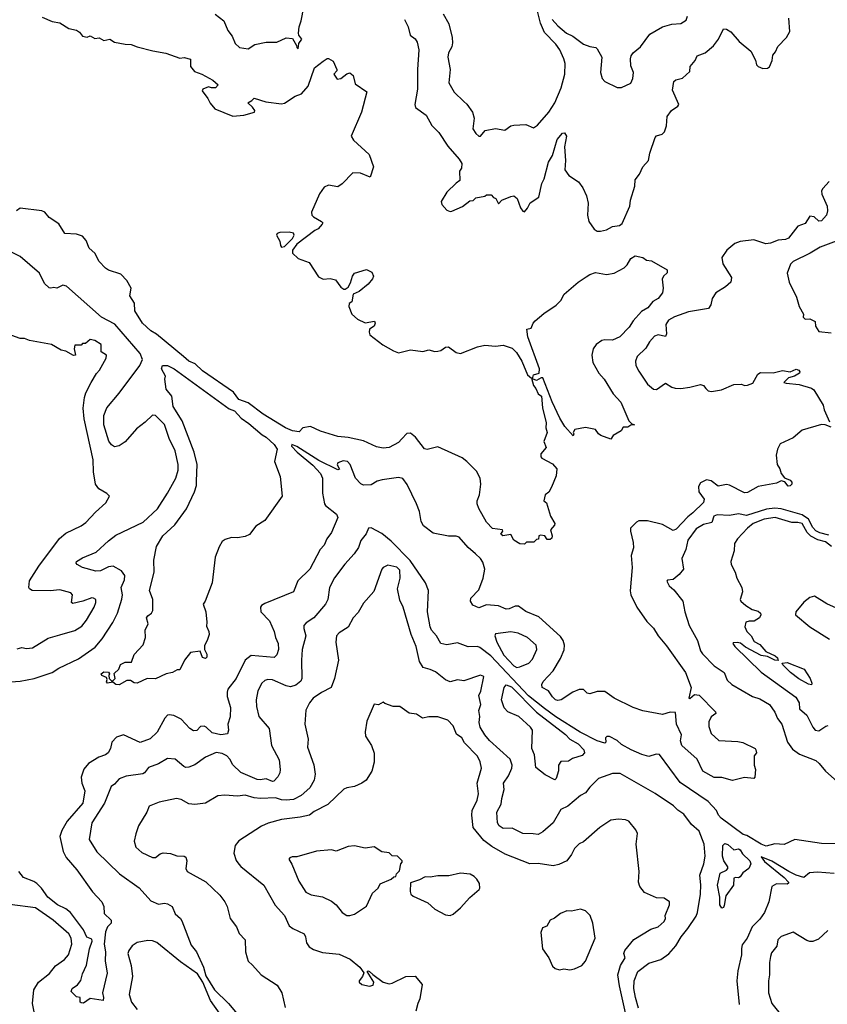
# Model space of a CAD drawing. Extents: x 1678759 to 1859541, y 384609 to 522867.
# Tile 107 of 256: x 1782591 to 1787910, y 417040 to 423523. Entities that reach past the tile are written whole.
import ezdxf

# ---------------------------------------------------------------- set-up
doc = ezdxf.new("R2010")
doc.units = 0

msp = doc.modelspace()

# ---------------------------------------------------------------- linework, layer by layer
at = {"layer": '0CON20XD'}
for points in [[(1783878.5, 423558.5), (1783934.5, 423514.5), (1783961.1, 423451.1), (1783990.8, 423415), (1784010, 423365), (1784038.8, 423338.8), (1784095, 423330.8), (1784140.3, 423359.7), (1784215, 423375.8), (1784285, 423373.8), (1784345, 423404), (1784388.3, 423398.3), (1784413.8, 423353.8), (1784415, 423340), (1784425, 423330), (1784429.2, 423365), (1784448, 423395), (1784430.3, 423420.3), (1784427.5, 423435), (1784431.5, 423475), (1784445.3, 423514.7), (1784462.3, 423605)], [(1785380.8, 423560.8), (1785416.6, 423496.6), (1785438, 423405), (1785440.6, 423369.4), (1785435.8, 423345), (1785415.6, 423304.4), (1785410.9, 423275), (1785425.6, 423195), (1785417.9, 423107.9), (1785453.1, 423045), (1785515, 422984.3), (1785536.2, 422966.2), (1785572.5, 422915), (1785584.2, 422875), (1785576.2, 422805), (1785595, 422773.3), (1785615, 422756.2), (1785625, 422756.7), (1785656.1, 422793.9), (1785725, 422805.6), (1785785, 422796.2), (1785825, 422823.8), (1785845, 422828.8), (1785925, 422832.5), (1785975, 422810), (1786001.7, 422828.3), (1786075.8, 422915), (1786115, 422976.2), (1786156.7, 423073.3), (1786180.8, 423165), (1786182.3, 423235), (1786175.3, 423265.3), (1786148.5, 423325), (1786121.3, 423361.3), (1786047.5, 423437.5), (1786020.8, 423500.8), (1785995.5, 423605)], [(1782738.8, 423538.8), (1782805, 423510), (1782855, 423501.2), (1782915, 423463.8), (1782965, 423453.8), (1782985, 423440), (1783005, 423413.3), (1783035, 423406.7), (1783055, 423417.5), (1783085, 423398.8), (1783115, 423403.3), (1783145, 423386.2), (1783185, 423394), (1783215, 423374.4), (1783285, 423360.9), (1783325, 423360), (1783363.9, 423343.9), (1783467.3, 423317.3), (1783552.7, 423302.7), (1783645, 423270), (1783675, 423273.3), (1783715, 423262.5), (1783715.6, 423215), (1783742.8, 423182.8), (1783790, 423165), (1783863.3, 423125), (1783897.5, 423095), (1783880, 423075), (1783855, 423074), (1783835, 423081.2), (1783797.5, 423065), (1783792.5, 423055), (1783830, 423005), (1783845, 422972.5), (1783876.4, 422936.4), (1783995, 422886.7), (1784066.4, 422893.6), (1784137.5, 422915), (1784140, 422925), (1784125, 422947.5), (1784092.5, 422975), (1784120, 422990), (1784134.4, 423005.6), (1784211.4, 422981.4), (1784315, 422967.8), (1784335, 422974.2), (1784405, 423020), (1784446.7, 423035), (1784490.8, 423085), (1784533.1, 423205), (1784590.5, 423249.5), (1784615, 423267.5), (1784625, 423267.5), (1784655, 423250), (1784680, 423195), (1784680, 423185), (1784660, 423165), (1784681.7, 423131.7), (1784705, 423136.7), (1784745, 423166.7), (1784765, 423172.5), (1784786.7, 423155), (1784800.7, 423100.7), (1784877.7, 423047.7), (1784841.4, 422915), (1784773.7, 422755), (1784788.8, 422728.8), (1784892, 422635), (1784920.8, 422555), (1784900, 422485), (1784835, 422513.3), (1784785, 422513.8), (1784715, 422442.5), (1784685, 422423.1), (1784625, 422434.2), (1784595, 422421.2), (1784564.6, 422375.4), (1784512.2, 422255), (1784515.6, 422235.6), (1784525, 422223.8), (1784577.5, 422195), (1784586.7, 422185), (1784583, 422177), (1784556.2, 422145), (1784534.4, 422135.6), (1784415.2, 422044.8), (1784387.5, 422005), (1784387.1, 421985), (1784425, 421950.6), (1784496.7, 421925), (1784559.7, 421829.7), (1784590, 421815), (1784635, 421818.8), (1784670.7, 421810.7), (1784705, 421762.5), (1784725, 421747.5), (1784735, 421747.5), (1784755, 421762.5), (1784769.7, 421790.3), (1784782, 421835), (1784796.2, 421855), (1784875, 421878.6), (1784909.7, 421859.7), (1784920.8, 421835), (1784915, 421816.7), (1784885, 421782), (1784826.8, 421733.2), (1784787.5, 421715), (1784777.5, 421665), (1784760, 421655), (1784757.5, 421635), (1784777.5, 421585), (1784815, 421550), (1784867, 421527), (1784927.7, 421537.7), (1784932.5, 421525), (1784925, 421506), (1784895.4, 421484.6), (1784891.8, 421465), (1784896.9, 421446.9), (1784982.6, 421382.6), (1785051.7, 421341.7), (1785085, 421330), (1785165, 421348.8), (1785245, 421338.8), (1785285, 421350), (1785325, 421338.8), (1785345, 421340), (1785365, 421345.7), (1785395, 421366.9), (1785415, 421369.5), (1785465, 421331.3), (1785494.7, 421325.3), (1785605, 421368), (1785655, 421378.8), (1785725, 421374.3), (1785775, 421380), (1785835, 421360), (1785862.3, 421332.3), (1785898.8, 421275), (1785934.3, 421185), (1785962, 421162), (1785973.8, 421115), (1785990, 421095), (1786005, 421060), (1786026.7, 421045), (1786033.3, 420966.7), (1786057.7, 420867.7), (1786056.4, 420836.4), (1786063.8, 420805), (1786043.8, 420745), (1786057.5, 420705), (1786022.5, 420665), (1786022.5, 420645), (1786030, 420635), (1786099.3, 420599.3), (1786127.5, 420565), (1786125, 420520), (1786093.3, 420445)], [(1785125.7, 423525), (1785150, 423475), (1785161.7, 423421.7), (1785195, 423396.2), (1785209.2, 423375), (1785218.8, 423325), (1785210.4, 423195), (1785211.5, 423065), (1785192.2, 422965), (1785197.1, 422945), (1785268.1, 422895), (1785305, 422825.8), (1785351.1, 422781.1), (1785411.1, 422691.1), (1785485.5, 422605), (1785502.5, 422575), (1785500, 422545), (1785487.5, 422525), (1785490, 422465), (1785465, 422447.5), (1785405, 422386.2), (1785366, 422325), (1785372, 422305), (1785405, 422268), (1785425, 422260), (1785437.3, 422262.7), (1785506.1, 422293.9), (1785555, 422330), (1785577, 422333), (1785595, 422350), (1785655, 422360), (1785665, 422370), (1785695, 422370), (1785711.7, 422351.7), (1785726.4, 422346.4), (1785745, 422310), (1785766.2, 422333.8), (1785825, 422359.2), (1785845, 422362), (1785866.3, 422346.3), (1785890, 422285), (1785905, 422262.5), (1785915, 422257.5), (1785935, 422282), (1785952.1, 422317.9), (1786009.6, 422355), (1786030.4, 422445), (1786044.7, 422475.3), (1786073.5, 422585), (1786100.9, 422629.1), (1786130.4, 422735), (1786165, 422775.8), (1786178.1, 422778.1), (1786191.4, 422755), (1786179.5, 422685), (1786185.6, 422595), (1786181.1, 422535), (1786207.4, 422497.4), (1786270, 422455), (1786300, 422415), (1786323.9, 422363.9), (1786335.8, 422315.8), (1786331.1, 422235), (1786338.1, 422195), (1786375, 422142.9), (1786395, 422131.4), (1786415, 422129.4), (1786455, 422140), (1786495, 422160.6), (1786541.7, 422168.3), (1786558.8, 422181.2), (1786609.3, 422295), (1786613.5, 422335), (1786642.7, 422427.3), (1786645, 422468.8), (1786671.9, 422505), (1786695, 422553.8), (1786732, 422595), (1786740.8, 422645), (1786775, 422746.7), (1786785, 422758.8), (1786821.2, 422768.8), (1786838, 422785), (1786850.8, 422825), (1786855.5, 422884.5), (1786884.2, 422925), (1786925.8, 422954.2), (1786931.2, 422965), (1786889.7, 423059.7), (1786898, 423115), (1786912.3, 423127.7), (1786955, 423138.8), (1787005, 423182.5), (1787007.5, 423215), (1787040, 423255), (1787052.5, 423285), (1787105.5, 423304.5), (1787159.7, 423350.3), (1787193.3, 423395), (1787225, 423462.5), (1787245, 423460), (1787275, 423442.5), (1787330.3, 423380.3), (1787405, 423316.2), (1787437.3, 423257.3), (1787443.8, 423225), (1787455, 423213.8), (1787485, 423201.2), (1787516.1, 423203.9), (1787528.3, 423211.7), (1787545.8, 423254.2), (1787550.5, 423289.5), (1787568.3, 423311.7), (1787582.9, 423347.1), (1787640, 423405), (1787661.9, 423445), (1787657, 423533)], [(1786097.5, 423525), (1786135, 423482.2), (1786191.4, 423435), (1786234.2, 423414.2), (1786305, 423360.8), (1786345, 423345.7), (1786385, 423340), (1786395, 423331.2), (1786424, 423275), (1786416.9, 423175), (1786428, 423135), (1786445, 423116), (1786525, 423076.2), (1786555, 423076.7), (1786615.7, 423104.3), (1786628.8, 423135), (1786633.8, 423175), (1786615, 423220), (1786613.1, 423265), (1786618.1, 423285), (1786630.8, 423305), (1786679.4, 423345), (1786741.6, 423428.4), (1786823.8, 423475), (1786885, 423492.5), (1786945, 423498.1), (1786980.2, 423519.8), (1786990, 423545)], [(1787921.9, 422458.1), (1787879.5, 422410.5), (1787872, 422395), (1787872.9, 422375), (1787909.4, 422295), (1787911.1, 422265), (1787903.5, 422235), (1787871.7, 422198.3), (1787855, 422196), (1787823.8, 422225), (1787795, 422228.6), (1787765, 422181.2), (1787715.7, 422164.3), (1787654.7, 422085.3), (1787635.3, 422074.7), (1787585, 422072), (1787535, 422051.1), (1787505, 422047.3), (1787425, 422072.5), (1787335, 422062.9), (1787301.7, 422048.3), (1787248.1, 422005), (1787215, 421957.5), (1787222.5, 421915), (1787279.2, 421825), (1787274.2, 421795), (1787239.2, 421765), (1787175.5, 421725), (1787152.1, 421687.9), (1787143.1, 421645), (1787127.7, 421622.3), (1786995, 421599.7), (1786903, 421567), (1786863.8, 421545), (1786845.4, 421515), (1786850.5, 421455), (1786845, 421436.2), (1786795, 421447.9), (1786770.7, 421439.3), (1786737.6, 421402.4), (1786715, 421359.4), (1786657.8, 421305), (1786646.5, 421275), (1786648.1, 421245), (1786668, 421208), (1786725, 421122.5), (1786765, 421090), (1786785, 421088.6), (1786845, 421130), (1786885, 421104.4), (1786907.4, 421097.4), (1786945, 421095.5), (1787005, 421103.1), (1787075, 421120.6), (1787094.5, 421114.5), (1787110.6, 421095), (1787125, 421079.4), (1787146.1, 421073.9), (1787213.3, 421085), (1787295, 421120), (1787345, 421123.8), (1787364.5, 421114.5), (1787385, 421115.8), (1787419.8, 421130.2), (1787451.7, 421188.3), (1787470.7, 421199.3), (1787553, 421197), (1787615, 421213.8), (1787665, 421203.8), (1787705, 421222), (1787721.2, 421215), (1787728.1, 421205), (1787726.7, 421195), (1787693.8, 421175), (1787655, 421164.3), (1787623.3, 421135), (1787638.6, 421128.6), (1787725, 421121.5), (1787805, 421096.4), (1787821.4, 421085), (1787882.5, 420985), (1787888.8, 420955), (1787924.2, 420874.2)], [(1786093.3, 420445), (1786075, 420412.5), (1786052.5, 420395), (1786043.3, 420355), (1786061.2, 420341.2), (1786086.7, 420255), (1786114.2, 420205), (1786113.8, 420195), (1786087.5, 420165), (1786097.5, 420125), (1786095, 420110), (1786085, 420100), (1786065, 420100), (1786050, 420125), (1786020.7, 420129.3), (1786010, 420125), (1786008.3, 420101.7), (1785995, 420100), (1785977, 420083), (1785928.3, 420081.7), (1785915, 420070), (1785885, 420072.5), (1785845.8, 420095.8), (1785825, 420132.5), (1785772.5, 420125), (1785760, 420135), (1785772.5, 420155), (1785770, 420165), (1785705, 420173.1), (1785664.4, 420215), (1785613.9, 420303.9), (1785603.3, 420335), (1785602.9, 420355), (1785618, 420395), (1785628.6, 420465), (1785624.1, 420504.1), (1785600, 420550), (1785536.2, 420615), (1785505, 420637.1), (1785345, 420710.5), (1785275, 420694), (1785257.3, 420697.3), (1785197.1, 420775), (1785165, 420800), (1785141.2, 420798.8), (1785107.9, 420762.1), (1785085, 420738.6), (1785025, 420705.6), (1784985, 420701.1), (1784940.3, 420710.3), (1784855, 420750.8), (1784755, 420772.9), (1784685, 420778.9), (1784572.6, 420812.6), (1784505, 420844.2), (1784455, 420835.7), (1784430.5, 420809.5), (1784388, 420815), (1784341.8, 420835), (1784195, 420925.9), (1784095, 420999.8), (1784035, 421021.1), (1783999.6, 421069.6), (1783795, 421211.7), (1783746.7, 421256.7), (1783705, 421275.5), (1783669.3, 421305), (1783491.7, 421451.7), (1783454.7, 421475), (1783400.5, 421525), (1783348.7, 421605), (1783346.1, 421656.1), (1783315.6, 421705), (1783325.6, 421755), (1783296.4, 421805), (1783256.5, 421846.5), (1783175, 421874.1), (1783155, 421886.7), (1783115, 421931.2), (1783085.3, 421985.3), (1783049.4, 422019.4), (1783028.1, 422068.1), (1783005, 422096.9), (1782965, 422111.5), (1782888, 422115), (1782847.9, 422177.9), (1782785, 422220), (1782755.5, 422255.5), (1782737.5, 422265), (1782595, 422282.2), (1782570.6, 422265)], [(1784315.8, 422025.8), (1784335, 422028.9), (1784387.2, 422082.8), (1784397.8, 422105), (1784395, 422117.5), (1784365, 422124.5), (1784305, 422122), (1784287.5, 422115), (1784282.5, 422105), (1784304.2, 422065), (1784307.5, 422035), (1784315.8, 422025.8)], [(1787985, 422071.3), (1787862.9, 422025), (1787797.5, 421985), (1787685, 421930), (1787667.3, 421912.7), (1787646.2, 421855), (1787658, 421795), (1787706, 421695), (1787723.8, 421635), (1787752.5, 421585), (1787750, 421565), (1787765, 421550), (1787795, 421552.5), (1787830, 421535), (1787832, 421505), (1787855, 421470), (1787935, 421460)], [(1782505, 419161.8), (1782595, 419166.9), (1782685.3, 419184.7), (1782805.4, 419224.6), (1782847.8, 419252.2), (1782977.1, 419315), (1783088.1, 419391.9), (1783134.3, 419445.7), (1783205, 419553.1), (1783233.9, 419615), (1783263.3, 419706.7), (1783268, 419735), (1783260, 419785), (1783280.8, 419835), (1783284.1, 419864.1), (1783262, 419895), (1783206.7, 419925), (1783175, 419919.4), (1783122.9, 419895), (1783092.8, 419892.8), (1783004.4, 419915), (1782969.2, 419935), (1782962.9, 419945), (1782966, 419955), (1783005, 419980.5), (1783093.7, 420016.3), (1783175, 420091.8), (1783225, 420128.9), (1783405, 420214.6), (1783497.7, 420302.3), (1783564.7, 420405.3), (1783618.5, 420505), (1783634, 420556), (1783633.9, 420595), (1783614.2, 420684.2), (1783574.6, 420765), (1783545, 420858.6), (1783485, 420916.9), (1783465, 420920), (1783417.1, 420872.9), (1783360.2, 420829.8), (1783285, 420743.3), (1783245, 420717.3), (1783215, 420709.4), (1783195, 420722.9), (1783178.8, 420748.8), (1783144.7, 420855), (1783144.2, 420915.8), (1783163.8, 420966.2), (1783245, 421063.1), (1783382.5, 421245), (1783399.1, 421285), (1783385, 421325.5), (1783218, 421518), (1783130, 421565), (1782898.7, 421768.7), (1782874.6, 421775.4), (1782835, 421754.2), (1782815, 421760), (1782795.8, 421754.2), (1782785, 421757.5), (1782755, 421785.8), (1782721.5, 421855), (1782594.3, 421964.3), (1782515, 422002.8)], [(1786485, 420760), (1786417.5, 420785), (1786403.3, 420795), (1786382.5, 420825), (1786317.3, 420837.3), (1786246.4, 420823.6), (1786236.7, 420805), (1786240, 420795), (1786235, 420782.5), (1786180, 420845), (1786148.6, 420898.6), (1786097.8, 421007.8), (1786035.7, 421165), (1786025, 421165.8), (1785995, 421148.1), (1785968.3, 421158.3), (1785975.6, 421184.4), (1786012.5, 421195), (1786015.3, 421225), (1785937.7, 421435), (1785930, 421485), (1785959.3, 421490.7), (1785972.5, 421525), (1785985, 421540), (1786042, 421588), (1786125, 421644.3), (1786154.2, 421675), (1786176, 421715), (1786269.2, 421795), (1786321.3, 421828.7), (1786345, 421845.6), (1786382.2, 421857.8), (1786455, 421845.4), (1786506.1, 421853.9), (1786570.9, 421889.1), (1786590.6, 421909.4), (1786615, 421950), (1786645, 421967.5), (1786695, 421956.1), (1786718.8, 421938.8), (1786751.2, 421935), (1786854.2, 421875), (1786854, 421856), (1786830, 421835), (1786821.2, 421815), (1786828.8, 421755), (1786823.8, 421725), (1786795, 421687.5), (1786761.7, 421668.3), (1786728.8, 421625), (1786685, 421602), (1786630.2, 421539.8), (1786605, 421499.2), (1786543.1, 421435), (1786495, 421412.1), (1786445, 421415.5), (1786425, 421410.6), (1786387.5, 421385), (1786368.1, 421355), (1786359.4, 421315), (1786365.7, 421265.7), (1786404, 421195), (1786439.2, 421155), (1786500.2, 421060.2), (1786548.9, 421005), (1786601.7, 420881.7), (1786621.7, 420861.7), (1786640, 420855), (1786615, 420852.5), (1786595, 420840), (1786565, 420840), (1786552.5, 420815), (1786500, 420785), (1786485, 420760)], [(1782575, 419381.4), (1782605, 419390), (1782635, 419382), (1782675, 419387.1), (1782779.3, 419450.7), (1782855, 419472.5), (1782955, 419501.5), (1783000.5, 419529.5), (1783030.8, 419569.2), (1783081.1, 419655), (1783092.9, 419685), (1783092, 419705), (1783077.5, 419715), (1783065, 419715.6), (1783006.2, 419693.8), (1782940, 419680), (1782932.5, 419685), (1782938.8, 419735), (1782928.6, 419748.6), (1782855, 419770), (1782792.4, 419762.4), (1782672.5, 419765), (1782656.2, 419775), (1782652, 419785), (1782655, 419827.5), (1782716, 419924), (1782852.6, 420107.4), (1782895, 420143.1), (1782995, 420190.8), (1783027.2, 420212.8), (1783089.1, 420280.9), (1783157.9, 420342.1), (1783182.5, 420385), (1783164, 420404), (1783111.2, 420435), (1783090.6, 420465), (1783077.8, 420545), (1783075.5, 420625), (1783014.7, 420894.7), (1783008.8, 420965), (1783016.7, 421035), (1783026.7, 421065), (1783060.8, 421135), (1783095.9, 421194.1), (1783116.2, 421215), (1783161.2, 421295), (1783162.5, 421315), (1783127.5, 421335), (1783126.7, 421385), (1783085, 421410), (1783055, 421417.5), (1783025, 421390), (1783005, 421390), (1782995, 421380), (1782955, 421380), (1782950, 421355), (1782957.5, 421315), (1782945, 421312.5), (1782895, 421340), (1782865, 421346.7), (1782800, 421385), (1782655, 421410), (1782623, 421423), (1782593.6, 421423.6), (1782515, 421453.3)], [(1783245, 419144.2), (1783225, 419146.7), (1783205, 419160), (1783170, 419155), (1783163.6, 419163.6), (1783167.5, 419177.5), (1783162.5, 419192.5), (1783132.5, 419205), (1783127.5, 419215), (1783145, 419228), (1783176.1, 419226.1), (1783182.5, 419215), (1783177.5, 419205), (1783180, 419185), (1783195, 419170), (1783205, 419170), (1783220, 419185), (1783213, 419217), (1783243.8, 419246.2), (1783255, 419276.7), (1783285, 419293.3), (1783327.5, 419292.5), (1783345, 419342.5), (1783405, 419406.7), (1783420, 419455), (1783417, 419503), (1783436.7, 419545), (1783426.7, 419585), (1783435, 419598.8), (1783458.8, 419615), (1783466.7, 419633.3), (1783467.3, 419705), (1783445.7, 419765), (1783477.5, 419885), (1783473.9, 419963.9), (1783492, 420055), (1783533.3, 420125), (1783613.1, 420196.9), (1783688.4, 420301.6), (1783742.7, 420415), (1783754.6, 420455), (1783756, 420485), (1783759.4, 420595), (1783740, 420675), (1783661.6, 420881.6), (1783600.5, 420975), (1783593.6, 421045), (1783555, 421091.2), (1783546, 421155), (1783552, 421175), (1783525.7, 421225), (1783532, 421245), (1783565, 421245.9), (1783608.5, 421225), (1783969.9, 420959.9), (1784005, 420946.7), (1784049, 420899), (1784101, 420865), (1784188.7, 420788.7), (1784215, 420774.4), (1784266.9, 420725), (1784286.4, 420695), (1784268.1, 420615), (1784305.5, 420515.5), (1784320, 420385), (1784205.8, 420225), (1784145, 420188.8), (1784105, 420133.8), (1784075, 420120), (1784025, 420111.4), (1783985, 420114.2), (1783945, 420100.8), (1783925, 420086.2), (1783905, 420051.2), (1783877.5, 419985), (1783857.5, 419815), (1783812.5, 419695), (1783798.8, 419675), (1783817.5, 419625), (1783824, 419555), (1783820.5, 419530.5), (1783836, 419495), (1783838, 419475), (1783826.2, 419435), (1783807, 419403), (1783807, 419377), (1783823.3, 419345), (1783822.5, 419325), (1783815, 419317.5), (1783794, 419324), (1783780, 419365), (1783715, 419355.7), (1783675.8, 419305), (1783645, 419243.3), (1783628.3, 419241.7), (1783597.5, 419225), (1783555, 419216.9), (1783485, 419182), (1783430, 419185), (1783365, 419154.3), (1783345, 419157.5), (1783321.2, 419171.2), (1783297.5, 419172.5), (1783245, 419144.2)], [(1787935, 420840), (1787895.6, 420855.6), (1787872.3, 420857.7), (1787745, 420820), (1787685, 420770.8), (1787600, 420730), (1787582.5, 420695)], [(1787582.5, 420695), (1787572.5, 420655), (1787578.8, 420595), (1787597.5, 420565), (1787606.7, 420535), (1787626.7, 420506.7), (1787665, 420490), (1787675, 420477.5), (1787676, 420464), (1787666.1, 420453.9), (1787651.7, 420451.7), (1787629.3, 420479.3), (1787606.7, 420486.7), (1787575, 420470.8), (1787455, 420448.8), (1787385, 420410.5), (1787365, 420406.9), (1787265, 420458.5), (1787245, 420462.8), (1787191.7, 420451.7), (1787145, 420487.5), (1787115, 420493.8), (1787075, 420473.3), (1787060.5, 420449.5), (1787064, 420415), (1787098.6, 420365), (1787093.8, 420345), (1787025, 420275.7), (1786990.4, 420249.6), (1786915, 420168.2), (1786895, 420159.8), (1786825, 420198.4), (1786725, 420223.8), (1786667.7, 420222.3), (1786653.3, 420215), (1786613.8, 420175), (1786613.1, 420155), (1786630.7, 420080.7), (1786632.9, 420045), (1786617.5, 419995), (1786625.5, 419915.5), (1786611.3, 419761.3), (1786616.4, 419736.4), (1786654.5, 419655), (1786721.3, 419561.3), (1786765, 419517.1), (1786796.4, 419466.4), (1786851.3, 419401.3), (1786975, 419224.3), (1787012.4, 419125), (1786997.5, 419055), (1787005, 419052.9), (1787035, 419080), (1787065, 419075.5), (1787173.3, 418965), (1787176.2, 418953.8), (1787145, 418932), (1787129.1, 418900.9), (1787128.8, 418868.8), (1787145, 418822), (1787195, 418776), (1787320.5, 418769.5), (1787352.7, 418762.7), (1787433.6, 418723.6), (1787440, 418715), (1787442.5, 418695), (1787427.5, 418675), (1787427.5, 418615), (1787436.7, 418585), (1787432.5, 418535), (1787425, 418527.5), (1787365, 418533.3), (1787285, 418512.5), (1787215, 418534.4), (1787165, 418534.4), (1787088.9, 418575), (1787053.5, 418653.5), (1786952.5, 418745), (1786943.5, 418775), (1786948.6, 418815), (1786916.9, 418885), (1786910.7, 418960.7), (1786875, 418963.1), (1786825, 418949.2), (1786695, 418971.5), (1786632, 418995), (1786505, 419056.2), (1786445, 419100), (1786395, 419098.8), (1786345, 419083.8), (1786328.8, 419088.8), (1786305, 419112.5), (1786276.4, 419113.6), (1786233.8, 419095), (1786156.2, 419045), (1786135, 419040), (1786120, 419045), (1786098.8, 419065), (1786073.8, 419105), (1786031.2, 419125), (1786030, 419145), (1786037.5, 419165), (1786104.5, 419235), (1786152.9, 419317.1), (1786176, 419374), (1786178.9, 419405), (1786170, 419435), (1786152.1, 419462.1), (1786010.2, 419590.2), (1785925, 419626.9), (1785875, 419662.5), (1785855, 419662), (1785815, 419643.1), (1785795, 419641.1), (1785745, 419664.3), (1785665, 419670.4), (1785615, 419649.4), (1785575, 419668.8), (1785560.6, 419695), (1785561.4, 419715), (1785615, 419768), (1785643.9, 419845), (1785653.2, 419905), (1785641.2, 419951.2), (1785625.3, 419975.3), (1785592.5, 420005), (1785545, 420047.5), (1785485, 420115.6), (1785465, 420123.1), (1785415, 420123.1), (1785315, 420141.4), (1785250.9, 420190.9), (1785235, 420218.8), (1785224, 420284), (1785204.7, 420334.7), (1785143.3, 420463.3), (1785115, 420502.9), (1785085, 420509.5), (1784977.3, 420492.7), (1784945, 420483.6), (1784905, 420460.9), (1784855, 420457.5), (1784836.6, 420466.6), (1784802.5, 420505), (1784766.7, 420595), (1784748.8, 420615), (1784721.1, 420618.9), (1784686, 420605), (1784682.4, 420592.4), (1784696.2, 420563.8), (1784685, 420558), (1784560.4, 420620.4), (1784415, 420711.9), (1784384.1, 420725.9), (1784380, 420715), (1784418.9, 420675), (1784520.7, 420590.7), (1784572.9, 420535), (1784585.6, 420505), (1784585.8, 420405), (1784598.8, 420335), (1784604.3, 420324.3), (1784677.6, 420267.6), (1784685.7, 420245), (1784645, 420146.2), (1784614.2, 420105), (1784595, 420063.8), (1784570.6, 420035), (1784501.5, 419905), (1784421.7, 419828.3), (1784394.5, 419755.5), (1784205, 419678.8), (1784182.5, 419665), (1784177.5, 419655), (1784180, 419625), (1784235.7, 419565), (1784267.8, 419495), (1784275.5, 419455.5), (1784293.1, 419415), (1784295.6, 419375.6), (1784285, 419340), (1784265.8, 419324.2), (1784115.6, 419335.6), (1784075.6, 419305), (1784016.4, 419185), (1783962.7, 419115), (1783956.4, 419095), (1783957.6, 419067.6), (1783978.9, 418995), (1783976.6, 418933.4), (1783960.8, 418885), (1783965.8, 418845), (1783958.9, 418821.1), (1783915, 418813.6), (1783857.8, 418827.8), (1783820, 418865), (1783805, 418871.4), (1783780.9, 418869.1), (1783757, 418843), (1783735, 418841.4), (1783711.4, 418855), (1783655, 418916.7), (1783605, 418942.2), (1783575, 418946.7), (1783565, 418944.2), (1783546.9, 418923.1), (1783497.3, 418832.7), (1783451.1, 418788.9), (1783385, 418764.5), (1783275, 418813.3), (1783228.3, 418798.3), (1783197.5, 418765), (1783188.6, 418725), (1783174.2, 418695), (1783157, 418683), (1783112, 418668), (1783043.4, 418626.6), (1783012.6, 418587.4), (1782995.7, 418535), (1783001.1, 418495), (1783020.4, 418445), (1783006.2, 418363.8), (1782903.7, 418246.3), (1782867.3, 418185), (1782854.3, 418145), (1782877.1, 418047.1), (1782897.6, 418007.6), (1782968.1, 417925), (1783069.5, 417779.5), (1783131.9, 417715), (1783145.6, 417685), (1783148, 417638), (1783193.8, 417595), (1783193.8, 417575), (1783169.4, 417550.6), (1783156.1, 417516.1), (1783146.9, 417435), (1783155.3, 417385), (1783153.5, 417326.5), (1783166.7, 417245), (1783136, 417115), (1783142.5, 417085), (1783140, 417065), (1783055, 417077.5), (1783011.7, 417048.3), (1782995, 417050), (1782990, 417055), (1782990, 417085), (1782965, 417090), (1782930, 417125), (1782937.5, 417145), (1782971.4, 417168.6), (1782993.8, 417196.2), (1783005, 417241.2), (1783031.2, 417298.8), (1783050.9, 417405), (1783068.8, 417455), (1783065, 417468), (1783032.4, 417482.4), (1783010, 417530), (1782925, 417645.4), (1782895, 417669.6), (1782840.5, 417695), (1782775.5, 417745), (1782734.7, 417804.7), (1782704.6, 417834.6), (1782685, 417848.1), (1782616.2, 417875), (1782585.5, 417915.5)], [(1787919.1, 420129.1), (1787860.4, 420145), (1787835, 420158.4), (1787815, 420180.2), (1787784.9, 420235), (1787745, 420262.8), (1787605, 420301.9), (1787565, 420307.1), (1787510, 420300), (1787377.7, 420257.7), (1787325, 420268.8), (1787265, 420258.8), (1787185, 420263.3), (1787163.3, 420255), (1787148.3, 420211.7), (1787095, 420198.8), (1787045, 420170), (1786992, 420095), (1786977.5, 420035), (1786952.2, 419975), (1786962, 419905), (1786935, 419870), (1786895, 419836.7), (1786856.4, 419833.6), (1786852, 419825), (1786867.5, 419795), (1786899.4, 419769.4), (1786958.9, 419695), (1786972, 419625), (1786999.5, 419535), (1787055.6, 419435), (1787075, 419366.7), (1787087.2, 419347.2), (1787165, 419269.4), (1787230.8, 419225), (1787250.8, 419175), (1787280, 419145), (1787417.6, 419067.6), (1787465, 419050.8), (1787528, 419015), (1787565, 418963.3), (1787581.4, 418921.4), (1787610, 418885), (1787648, 418765), (1787679.4, 418719.4), (1787727.6, 418687.6), (1787835, 418644.2), (1787856.6, 418626.6), (1787898.1, 418575), (1787975, 418506.9)], [(1787938, 420055), (1787896.9, 420085), (1787848.2, 420098.2), (1787801.9, 420121.9), (1787777.5, 420147.5), (1787745, 420205.4), (1787716.7, 420213.3), (1787675, 420211.2), (1787565.8, 420245.8), (1787494.3, 420235), (1787421.8, 420205), (1787384.1, 420175), (1787318.9, 420105), (1787299.2, 420075), (1787295.7, 420025), (1787273.3, 419955), (1787275.6, 419935), (1787301.9, 419885), (1787314, 419845), (1787346.7, 419785), (1787351.2, 419755), (1787336.2, 419705), (1787340, 419695), (1787373.3, 419665), (1787415, 419639.6), (1787455, 419628.8), (1787468.8, 419615), (1787471.3, 419605), (1787463.6, 419585), (1787427.7, 419562.3), (1787395, 419562.2), (1787374, 419555), (1787366.9, 419525), (1787378.9, 419495), (1787408, 419465), (1787428.8, 419428.8), (1787465, 419410), (1787504, 419364), (1787566.7, 419335), (1787580.7, 419320.7), (1787586.7, 419303.3), (1787565, 419306.7), (1787515, 419330), (1787475, 419337.5), (1787371.7, 419391.7), (1787337, 419417), (1787315, 419422.5), (1787290, 419420), (1787287.5, 419415), (1787300, 419395), (1787475, 419225.8), (1787701.8, 419061.8), (1787725.2, 419025.2), (1787727.1, 418985), (1787775, 418943.3), (1787814.2, 418865), (1787830, 418845), (1787855, 418840.8), (1787899.2, 418870.8), (1787915, 418875.3)], [(1787965, 418097.5), (1787872.2, 418097.8), (1787695, 418124.3), (1787625, 418092.5), (1787565, 418095.7), (1787508, 418082), (1787475, 418094), (1787379.6, 418150.4), (1787355, 418158.1), (1787210, 418265), (1787193.2, 418285), (1787180, 418315), (1787125.9, 418375.9), (1786941.1, 418501.1), (1786805, 418683.8), (1786782.3, 418687.7), (1786735, 418672.5), (1786688, 418685), (1786617.8, 418715), (1786555, 418751.5), (1786525, 418777.3), (1786475, 418803.5), (1786456.8, 418803.2), (1786448.6, 418795), (1786451.2, 418765), (1786445, 418758.8), (1786395, 418774.2), (1786281.8, 418831.8), (1786121.7, 418931.7), (1786047.7, 418987.7), (1785941.5, 419071.5), (1785694.4, 419334.4), (1785620.2, 419390.2), (1785605, 419395.5), (1785545, 419393.9), (1785475, 419420.4), (1785405, 419407.1), (1785364.3, 419415), (1785336.5, 419466.5), (1785303.9, 419503.9), (1785295, 419526.2), (1785276.1, 419625), (1785282.9, 419765), (1785263.3, 419815), (1785161.4, 419961.4), (1785038.3, 420088.3), (1784975, 420140.2), (1784905, 420177.9), (1784888.1, 420175), (1784871.7, 420138.3), (1784837, 420093), (1784821.3, 420048.7), (1784793.3, 420005), (1784731.5, 419938.5), (1784665, 419848), (1784630.6, 419785), (1784620, 419705), (1784605.6, 419675), (1784528.9, 419585), (1784477.5, 419552.5), (1784462.9, 419535), (1784461.4, 419515), (1784475.6, 419465), (1784451.9, 419375), (1784446.5, 419305), (1784450, 419185), (1784442.4, 419167.6), (1784409.1, 419140.9), (1784375, 419130.4), (1784345, 419136.1), (1784255, 419176.2), (1784225, 419178.1), (1784205, 419171.4), (1784185.3, 419154.7), (1784158.2, 419105), (1784147.3, 419045), (1784149.4, 419000.6), (1784165.7, 418935), (1784233.1, 418855), (1784248.9, 418745), (1784299.1, 418649.1), (1784307.3, 418585), (1784304.2, 418565), (1784291.2, 418538.8), (1784265, 418509.5), (1784255, 418507.8), (1784215, 418525.3), (1784175, 418517.5), (1784155, 418519.6), (1784046.3, 418566.3), (1783995, 418617.5), (1783975, 418654.4), (1783955, 418675.5), (1783925, 418691.8), (1783885, 418698.2), (1783815, 418668.2), (1783745, 418617.1), (1783705, 418602.1), (1783685, 418599.5), (1783670.8, 418605), (1783615, 418653.5), (1783565, 418658.9), (1783505, 418623.6), (1783439.8, 418600.2), (1783413.8, 418565), (1783401.5, 418558.5), (1783292.5, 418542.5), (1783245, 418523.5), (1783215, 418488.8), (1783194.2, 418475), (1783148.9, 418365), (1783065.6, 418235), (1783048.6, 418125), (1783099.4, 418045), (1783248.9, 417898.9), (1783377.8, 417807.8), (1783455, 417720.8), (1783505, 417699.4), (1783545, 417706.5), (1783565, 417702.2), (1783594.2, 417685), (1783615.8, 417635), (1783650, 417605), (1783658.9, 417588.9), (1783719.7, 417429.7), (1783754.2, 417385), (1783801.9, 417285), (1783816.6, 417226.6), (1783874.6, 417134.6), (1783966.3, 417046.3), (1784055, 416936.7)], [(1786665.8, 417015), (1786645.9, 417084.1), (1786636.5, 417145), (1786638.8, 417195), (1786661.5, 417255), (1786735, 417311.5), (1786812.5, 417335), (1786865, 417372.9), (1786911.1, 417425), (1786946.7, 417485), (1786991.2, 417538.8), (1787045, 417619.4), (1787055.8, 417645), (1787075.3, 417764.7), (1787076.4, 417826.4), (1787069.5, 417889.5), (1787095.9, 417965), (1787105.3, 418015), (1787098, 418095), (1787065, 418180), (1787014.6, 418224.6), (1786965, 418292.5), (1786925, 418317.7), (1786896.6, 418346.6), (1786777, 418427), (1786545, 418559.5), (1786495, 418560.6), (1786403.7, 418526.3), (1786345, 418470.4), (1786317.5, 418432.5), (1786285, 418414.3), (1786200, 418345), (1786155, 418322), (1786103.9, 418235), (1786036, 418175), (1786005, 418158.8), (1785972.7, 418162.7), (1785905, 418165.4), (1785835, 418198.8), (1785775, 418196.5), (1785748.9, 418215), (1785737.5, 418235), (1785733.6, 418305), (1785762.3, 418357.7), (1785765.3, 418395), (1785781.1, 418455), (1785776.4, 418495), (1785810.4, 418545), (1785832.1, 418595), (1785834.5, 418615), (1785821.4, 418655), (1785685, 418776.7), (1785653.3, 418815), (1785624.5, 418865), (1785616.7, 418895), (1785621.1, 418935), (1785615.7, 418975), (1785628.2, 419015), (1785615.7, 419074.3), (1785628.5, 419101.5), (1785648, 419198), (1785625, 419206.2), (1785515, 419168.8), (1785475, 419176), (1785425, 419164.2), (1785395, 419176), (1785329.7, 419229.7), (1785293.4, 419243.4), (1785248.3, 419258.3), (1785225, 419298), (1785202.9, 419395), (1785170, 419475), (1785116.2, 419655), (1785095, 419701.2), (1785078.5, 419775), (1785096.9, 419845), (1785095, 419897.5), (1785075, 419918.8), (1785015, 419930.8), (1784985, 419915.8), (1784976, 419905), (1784922.4, 419757.6), (1784855, 419681.2), (1784819.3, 419620.7), (1784787.1, 419585), (1784755, 419524), (1784694.7, 419485.3), (1784678.1, 419465), (1784671.9, 419425), (1784689.5, 419305), (1784664.5, 419185), (1784641.4, 419125), (1784578.1, 419091.9), (1784524.2, 419055), (1784500, 419025), (1784474.4, 418975.6), (1784469.4, 418885), (1784490, 418785), (1784486.4, 418733.6), (1784527.2, 418617.2), (1784536.5, 418555), (1784530.4, 418515), (1784501.8, 418465), (1784445.2, 418414.8), (1784395, 418389.2), (1784345, 418384.5), (1784315, 418387), (1784275, 418400), (1784175.7, 418395.7), (1784135, 418399.1), (1784075, 418416), (1784025, 418411.4), (1783942, 418418), (1783895, 418412.5), (1783815, 418364.3), (1783743.6, 418356.4), (1783705, 418358.9), (1783655, 418388.5), (1783624.6, 418394.6), (1783508.9, 418371.1), (1783442.9, 418345), (1783427.5, 418305), (1783374.3, 418215), (1783356.8, 418163.2), (1783345.6, 418115), (1783355.5, 418075.5), (1783395, 418040.5), (1783465, 418005.6), (1783485, 418007.5), (1783515, 418030), (1783535, 418037.1), (1783585, 418033.3), (1783625, 418016.7), (1783675, 418015.5), (1783685, 418009.2), (1783692.2, 417985), (1783684.3, 417934.3), (1783693.6, 417913.6), (1783816.1, 417846.1), (1783908.9, 417758.9), (1783942.5, 417715), (1783957.1, 417685), (1783977.5, 417605), (1784019.7, 417549.7), (1784036.4, 417506.4), (1784076, 417465), (1784078.8, 417385), (1784089.2, 417345), (1784096, 417325), (1784125, 417297.5), (1784182, 417235), (1784286.7, 417166.7), (1784318, 417115), (1784339.7, 417019.7)], [(1787990.3, 419640.3), (1787907.6, 419677.6), (1787825, 419728.1), (1787795, 419718.3), (1787755, 419686.7), (1787702.9, 419625), (1787700, 419605), (1787795, 419525.7), (1787925, 419443.8)], [(1785865, 419257.6), (1785885, 419261.2), (1785943.8, 419286.2), (1785968.3, 419311.7), (1785996.7, 419375), (1785991.4, 419405), (1785934.6, 419454.6), (1785873.4, 419483.4), (1785825, 419493.2), (1785725, 419478.9), (1785720.3, 419465), (1785732.3, 419425), (1785779.4, 419339.4), (1785845, 419268.9), (1785865, 419257.6)], [(1787805, 419143.8), (1787785, 419147.5), (1787722.2, 419182.2), (1787666.9, 419225), (1787616.7, 419275), (1787613.3, 419286.7), (1787645, 419290), (1787756.3, 419246.3), (1787797.5, 419185), (1787808, 419155), (1787805, 419143.8)], [(1786115, 418518.1), (1786051.9, 418551.9), (1785990, 418600), (1785982.1, 418682.1), (1785963.5, 418725), (1785967.8, 418845), (1785954.3, 418865), (1785877.5, 418935), (1785805, 418966), (1785781.2, 418991.2), (1785763.6, 419045), (1785781.2, 419125), (1785795, 419142.9), (1785829.3, 419129.3), (1785993.9, 418963.9), (1786186.1, 418816.1), (1786214.8, 418784.8), (1786268.7, 418755), (1786306.9, 418715), (1786310, 418695), (1786295, 418679.2), (1786232.1, 418657.9), (1786205, 418640), (1786155, 418638.8), (1786140, 418615), (1786138.3, 418578.3), (1786125, 418526.2), (1786115, 418518.1)], [(1786590.3, 416945), (1786540.7, 417160.7), (1786529.7, 417235), (1786548.7, 417295), (1786577.5, 417345), (1786570, 417375), (1786577.1, 417395), (1786635, 417465.7), (1786746.7, 417535), (1786795, 417550), (1786835.7, 417584.3), (1786843.3, 417605), (1786842.5, 417625), (1786870.6, 417695), (1786870.8, 417715), (1786835, 417739.4), (1786785, 417741.1), (1786705, 417776.7), (1786674, 417815), (1786665.8, 417845), (1786670, 417915), (1786651.9, 418095), (1786659.4, 418165), (1786648.9, 418188.9), (1786602.5, 418245), (1786580, 418255), (1786535, 418258.8), (1786485, 418252), (1786412, 418205), (1786305, 418110), (1786275, 418095.6), (1786244, 418066), (1786224.2, 418025.8), (1786193.3, 417985), (1786140.5, 417959.5), (1786105, 417952), (1786005, 417966.5), (1785950, 417965), (1785788.5, 418028.5), (1785699.4, 418079.4), (1785648.3, 418118.3), (1785576.9, 418205), (1785568.2, 418285), (1785571.8, 418315), (1785602.9, 418385), (1785612.1, 418425), (1785603.8, 418496.2), (1785632.7, 418595), (1785624.4, 418635.6), (1785605, 418674.5), (1785520.5, 418760.5), (1785502.2, 418795), (1785468.7, 418818.7), (1785445, 418874), (1785410.6, 418910.6), (1785345, 418932.5), (1785285, 418933.3), (1785243.6, 418923.6), (1785205, 418950), (1785155, 418957.5), (1785095, 419000), (1785050, 419000), (1784995, 419020), (1784985, 419030), (1784955, 419012.5), (1784925, 419016.7), (1784878, 418905), (1784866, 418835), (1784868.8, 418805), (1784907.5, 418745), (1784925.9, 418694.1), (1784924.3, 418635), (1784910.8, 418575), (1784872, 418515), (1784845, 418496), (1784795, 418474.2), (1784745, 418465.7), (1784725, 418455.8), (1784619.4, 418355), (1784530.8, 418309.2), (1784499.2, 418285), (1784438.5, 418271.5), (1784315, 418257.6), (1784227.6, 418232.4), (1784183, 418213), (1784034.5, 418115.5), (1784010, 418085), (1784001.2, 418035), (1784017.4, 417987.4), (1784033.4, 417963.4), (1784046.8, 417946.8), (1784199.4, 417825), (1784273.4, 417693.4), (1784334.6, 417624.6), (1784365.7, 417555.7), (1784388.8, 417538.8), (1784464.2, 417504.2), (1784474.2, 417484.2), (1784480.8, 417445), (1784497.8, 417417.8), (1784525, 417400.8), (1784585, 417381.4), (1784695, 417369.2), (1784766.5, 417336.5), (1784831.2, 417285), (1784857, 417247), (1784847.7, 417222.3), (1784827.5, 417195), (1784827.5, 417185), (1784845, 417170), (1784895, 417159.4), (1784918.8, 417165), (1784922.5, 417185), (1784880, 417255), (1784885, 417260), (1784895, 417256.7), (1784917.2, 417237.2), (1784985, 417186.2), (1785025, 417175.5), (1785045, 417179.5), (1785135, 417223.8), (1785195, 417226), (1785240.7, 417170.7), (1785226, 417075), (1785212, 417045), (1785200, 416995)], [(1784765, 417624), (1784795.5, 417634.5), (1784874.4, 417685.6), (1784915, 417772.5), (1784952.5, 417805), (1784965, 417832.5), (1785037, 417863), (1785055, 417880), (1785068.3, 417881.7), (1785071.7, 417898.3), (1785091.7, 417918.3), (1785100, 417965), (1785110, 417975), (1785110, 417985), (1785080, 418015), (1785045, 418017.5), (1785025, 418037.5), (1784975, 418043.3), (1784925, 418076.2), (1784865, 418068.8), (1784795, 418083.8), (1784755, 418078), (1784675, 418048.8), (1784645, 418056.7), (1784545, 418048.8), (1784415, 418011.2), (1784385, 418010), (1784370, 418005), (1784362.5, 417995), (1784382.7, 417962.7), (1784430.2, 417850.2), (1784475, 417778.6), (1784510.2, 417760.2), (1784585, 417747.7), (1784645, 417719.1), (1784674.6, 417694.6), (1784713.8, 417643.8), (1784745, 417625.7), (1784765, 417624)], [(1787215, 417672.5), (1787201.9, 417695), (1787202.7, 417745), (1787186.4, 417825), (1787205, 417904.4), (1787245, 417922.9), (1787253.8, 417935), (1787253.9, 417945), (1787228.1, 417985), (1787218.8, 418015), (1787221.6, 418085), (1787235, 418098.8), (1787255, 418091.2), (1787295, 418056.9), (1787325, 418062.6), (1787335, 418056.2), (1787351.3, 418031.3), (1787399.2, 417985), (1787406.2, 417965), (1787393.9, 417935), (1787354.4, 417905.6), (1787335, 417879.2), (1787325, 417872), (1787305, 417875.8), (1787295, 417871.2), (1787291.5, 417825), (1787240.8, 417755), (1787230.5, 417689.5), (1787225, 417677.5), (1787215, 417672.5)], [(1787955, 417901.9), (1787845, 417910.8), (1787793.4, 417906.6), (1787755, 417874.3), (1787705, 417890.4), (1787655.5, 417915.5), (1787545, 417982.3), (1787475, 418010), (1787495, 417979.4), (1787625.7, 417875), (1787653.8, 417845), (1787653.3, 417836.7), (1787645, 417831.2), (1787575, 417834), (1787545, 417816.7), (1787524.3, 417715), (1787495, 417643.8), (1787465, 417601.4), (1787415, 417549.2), (1787381.8, 417475), (1787349.4, 417430.6), (1787343.6, 417406.4), (1787344.7, 417365), (1787320.1, 417259.9), (1787314.5, 417195), (1787328.9, 417038.9)], [(1785425, 417625.8), (1785445, 417632.5), (1785494, 417675), (1785555.8, 417744.2), (1785616.2, 417795), (1785621.2, 417805), (1785618, 417835), (1785602, 417865), (1785585, 417880.8), (1785557, 417897), (1785495, 417904), (1785416.1, 417886.1), (1785345, 417886), (1785295, 417876.7), (1785260.7, 417879.3), (1785225, 417860), (1785165, 417840), (1785161.7, 417781.7), (1785166.7, 417765), (1785181.2, 417751.2), (1785278.3, 417708.3), (1785325.9, 417665.9), (1785395, 417628.1), (1785425, 417625.8)], [(1782703.8, 416905), (1782676.2, 417045), (1782684.7, 417135.3), (1782714.2, 417185.8), (1782786.1, 417243.9), (1782826.7, 417293.3), (1782885.3, 417334.7), (1782912.7, 417365), (1782934.1, 417435.9), (1782929.5, 417475), (1782915, 417504.5), (1782810.9, 417595), (1782695, 417674.7), (1782525, 417698.2)], [(1786215, 417266.2), (1786245, 417273.8), (1786294.1, 417295.9), (1786316.7, 417323.3), (1786381.1, 417475), (1786365.7, 417575), (1786348.6, 417625), (1786316.2, 417655), (1786285, 417666.9), (1786225, 417654), (1786195, 417656), (1786151.7, 417638.3), (1786113.6, 417606.4), (1786085, 417593.3), (1786063.3, 417555), (1786035, 417542.5), (1786023, 417513), (1786033.8, 417405), (1786076.7, 417345), (1786100.5, 417290.5), (1786117.5, 417275), (1786145, 417266.2), (1786175, 417272.5), (1786215, 417266.2)], [(1787913.6, 417526.4), (1787851.7, 417468.3), (1787815, 417454), (1787795, 417452.9), (1787775, 417460), (1787685, 417514.3), (1787605, 417486.7), (1787583.3, 417465), (1787576.3, 417423.7), (1787541.7, 417378.3), (1787534.5, 417355.5), (1787528.2, 417315), (1787529.5, 417235), (1787521.5, 417195), (1787522.2, 417115), (1787545, 417046), (1787616.7, 416955)], [(1783910.8, 416975), (1783848.1, 417065), (1783796.5, 417186.5), (1783761.5, 417241.5), (1783649.5, 417319.5), (1783495, 417447.3), (1783465, 417458.4), (1783435, 417459.3), (1783365, 417446.4), (1783330.6, 417425), (1783309.5, 417395), (1783303.8, 417375), (1783325.3, 417295.3), (1783333.8, 417223.8), (1783312.9, 417105), (1783327.1, 417055), (1783363.5, 417005)]]:
    msp.add_lwpolyline(points, dxfattribs=at)

doc.saveas('drawing.dxf')
